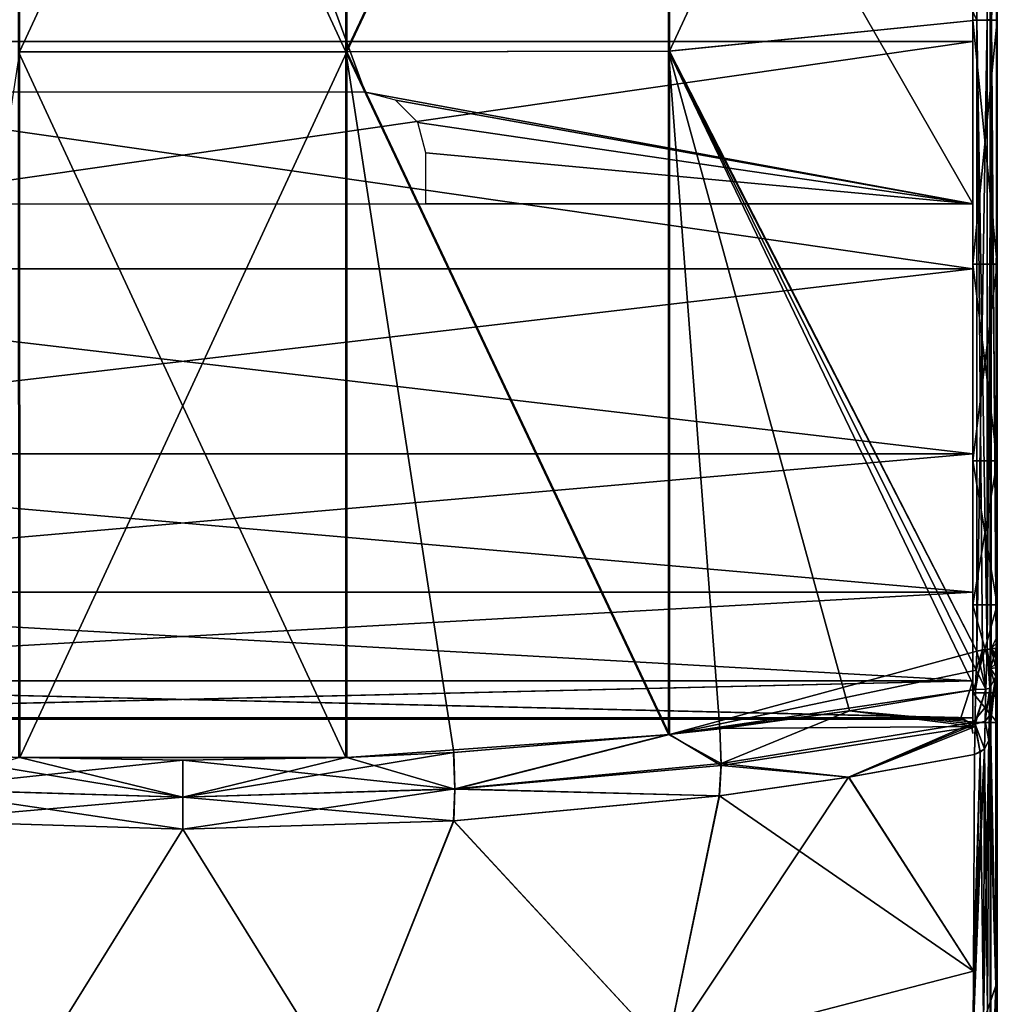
# Model space of a CAD drawing. Header units: millimetres. Extents: x -229 to 223, y -44 to 475.
# Tile 18 of 81: x -13 to 67, y 91 to 172. Entities that reach past the tile are written whole.
import ezdxf

# ---------------------------------------------------------------- set-up
doc = ezdxf.new("R2010")
doc.units = ezdxf.units.MM
doc.header["$LTSCALE"] = 52.148148
for name, color, linetype in [('109', 7, 'CONTINUOUS'), ('117', 7, 'CONTINUOUS'), ('118', 7, 'CONTINUOUS'), ('119', 7, 'CONTINUOUS'), ('120', 7, 'CONTINUOUS'), ('121', 7, 'CONTINUOUS'), ('122', 7, 'CONTINUOUS'), ('123', 7, 'CONTINUOUS'), ('130', 7, 'CONTINUOUS'), ('137', 7, 'CONTINUOUS'), ('154', 7, 'CONTINUOUS'), ('155', 7, 'CONTINUOUS'), ('156', 7, 'CONTINUOUS'), ('163', 7, 'CONTINUOUS'), ('164', 7, 'CONTINUOUS'), ('165', 7, 'CONTINUOUS'), ('168', 7, 'CONTINUOUS'), ('169', 7, 'CONTINUOUS'), ('170', 7, 'CONTINUOUS'), ('171', 7, 'CONTINUOUS'), ('172', 7, 'CONTINUOUS'), ('177', 7, 'CONTINUOUS'), ('198', 7, 'CONTINUOUS'), ('206', 7, 'CONTINUOUS'), ('213', 7, 'CONTINUOUS'), ('217', 7, 'CONTINUOUS'), ('218', 7, 'CONTINUOUS'), ('87', 7, 'CONTINUOUS'), ('88', 7, 'CONTINUOUS'), ('89', 7, 'CONTINUOUS'), ('91', 7, 'CONTINUOUS'), ('92', 7, 'CONTINUOUS'), ('93', 7, 'CONTINUOUS'), ('94', 7, 'CONTINUOUS')]:
    doc.layers.add(name, color=color, linetype=linetype)

msp = doc.modelspace()

# ---------------------------------------------------------------- linework, layer by layer
at = {"layer": '109', "linetype": 'Continuous'}
for points in [[(-13.422, 227.506, 233.693), (-13.422, 169.506, 235.248), (13.503, 227.497, 233.687), (-13.422, 227.506, 233.693)], [(13.503, 227.497, 233.687), (-13.422, 169.506, 235.248), (13.503, 169.502, 235.241), (13.503, 227.497, 233.687)], [(13.503, 227.497, 233.687), (13.503, 169.502, 235.241), (40.038, 225.799, 229.229), (13.503, 227.497, 233.687)], [(40.038, 225.799, 229.229), (13.503, 169.502, 235.241), (40.038, 169.58, 230.678), (40.038, 225.799, 229.229)], [(40.038, 225.799, 229.229), (40.038, 169.58, 230.678), (65.32, 224.047, 220.382), (40.038, 225.799, 229.229)], [(65.32, 224.047, 220.382), (40.038, 169.58, 230.678), (65.32, 172.128, 221.769), (65.32, 224.047, 220.382)], [(65.32, 172.128, 221.769), (40.038, 169.58, 230.678), (65.32, 120.205, 219.039), (65.32, 172.128, 221.769)], [(-13.413, 111.47, 231.763), (-13.422, 169.506, 235.248), (-22.281, 111.886, 230.796), (-13.413, 111.47, 231.763)], [(-13.422, 169.506, 235.248), (-13.413, 111.47, 231.763), (13.503, 169.502, 235.241), (-13.422, 169.506, 235.248)], [(13.503, 169.502, 235.241), (-13.413, 111.47, 231.763), (13.494, 111.473, 231.757), (13.503, 169.502, 235.241)], [(13.503, 169.502, 235.241), (13.494, 111.473, 231.757), (40.035, 113.363, 227.363), (13.503, 169.502, 235.241)], [(40.038, 169.58, 230.678), (13.503, 169.502, 235.241), (40.035, 113.363, 227.363), (40.038, 169.58, 230.678)], [(40.038, 169.58, 230.678), (40.035, 113.363, 227.363), (65.32, 120.205, 219.039), (40.038, 169.58, 230.678)], [(65.32, 120.205, 219.039), (40.035, 113.363, 227.363), (65.268, 118.659, 218.918), (65.32, 120.205, 219.039)], [(65.268, 118.659, 218.918), (40.035, 113.363, 227.363), (65.213, 117.062, 218.789), (65.268, 118.659, 218.918)], [(65.213, 117.062, 218.789), (40.035, 113.363, 227.363), (54.832, 115.293, 222.886), (65.213, 117.062, 218.789)], [(54.832, 115.293, 222.886), (40.035, 113.363, 227.363), (44.179, 113.837, 226.263), (54.832, 115.293, 222.886)], [(40.035, 113.363, 227.363), (13.494, 111.473, 231.757), (22.28, 111.886, 230.796), (40.035, 113.363, 227.363)], [(13.494, 111.473, 231.757), (-13.413, 111.47, 231.763), (-0.001, 111.236, 232.311), (13.494, 111.473, 231.757)]]:
    msp.add_3dface(points, dxfattribs=at)
at = {"layer": '117', "linetype": 'Continuous'}
for points in [[(-0.001, 108.195, 231.496), (-22.281, 111.886, 230.796), (-22.387, 108.891, 229.981), (-0.001, 108.195, 231.496)], [(-13.413, 111.47, 231.763), (-22.281, 111.886, 230.796), (-0.001, 108.195, 231.496), (-13.413, 111.47, 231.763)], [(-0.001, 111.236, 232.311), (-13.413, 111.47, 231.763), (-0.001, 108.195, 231.496), (-0.001, 111.236, 232.311)], [(-0.001, 108.195, 231.496), (-22.387, 108.891, 229.981), (-0.001, 105.559, 229.778), (-0.001, 108.195, 231.496)], [(-0.001, 105.559, 229.778), (-22.387, 108.891, 229.981), (-22.264, 106.243, 228.276), (-0.001, 105.559, 229.778)]]:
    msp.add_3dface(points, dxfattribs=at)
at = {"layer": '118', "linetype": 'Continuous'}
for points in [[(65.213, 117.062, 218.789), (54.832, 115.293, 222.886), (65.183, 114.194, 218.043), (65.213, 117.062, 218.789)], [(54.832, 115.293, 222.886), (44.179, 113.837, 226.263), (65.18, 114.018, 217.963), (54.832, 115.293, 222.886)], [(54.832, 115.293, 222.886), (65.18, 114.018, 217.963), (65.183, 114.194, 218.043), (54.832, 115.293, 222.886)], [(44.179, 113.837, 226.263), (40.035, 113.363, 227.363), (44.273, 110.807, 225.411), (44.179, 113.837, 226.263)], [(44.179, 113.837, 226.263), (44.273, 110.807, 225.411), (65.18, 114.018, 217.963), (44.179, 113.837, 226.263)], [(44.273, 110.807, 225.411), (54.776, 109.846, 220.464), (65.18, 114.018, 217.963), (44.273, 110.807, 225.411)], [(54.776, 109.846, 220.464), (65.12, 111.712, 216.426), (65.18, 114.018, 217.963), (54.776, 109.846, 220.464)], [(40.035, 113.363, 227.363), (22.28, 111.886, 230.796), (22.383, 108.852, 229.965), (40.035, 113.363, 227.363)], [(40.035, 113.363, 227.363), (22.383, 108.852, 229.965), (44.273, 110.807, 225.411), (40.035, 113.363, 227.363)], [(22.28, 111.886, 230.796), (13.494, 111.473, 231.757), (22.383, 108.852, 229.965), (22.28, 111.886, 230.796)], [(13.494, 111.473, 231.757), (-0.001, 111.236, 232.311), (22.383, 108.852, 229.965), (13.494, 111.473, 231.757)], [(-0.001, 111.236, 232.311), (-0.001, 108.195, 231.496), (22.383, 108.852, 229.965), (-0.001, 111.236, 232.311)], [(22.383, 108.852, 229.965), (44.151, 108.31, 223.797), (44.273, 110.807, 225.411), (22.383, 108.852, 229.965)], [(44.151, 108.31, 223.797), (54.776, 109.846, 220.464), (44.273, 110.807, 225.411), (44.151, 108.31, 223.797)], [(-0.001, 108.195, 231.496), (22.284, 106.245, 228.274), (22.383, 108.852, 229.965), (-0.001, 108.195, 231.496)], [(22.284, 106.245, 228.274), (44.151, 108.31, 223.797), (22.383, 108.852, 229.965), (22.284, 106.245, 228.274)], [(-0.001, 108.195, 231.496), (-0.001, 105.559, 229.778), (22.284, 106.245, 228.274), (-0.001, 108.195, 231.496)]]:
    msp.add_3dface(points, dxfattribs=at)
at = {"layer": '119', "linetype": 'Continuous'}
for points in [[(65.213, 117.062, 218.789), (65.183, 114.194, 218.043), (66.046, 117.09, 218.086), (65.213, 117.062, 218.789)], [(65.183, 114.194, 218.043), (65.989, 114.461, 217.398), (66.046, 117.09, 218.086), (65.183, 114.194, 218.043)], [(65.989, 114.461, 217.398), (66.322, 114.86, 216.472), (66.387, 117.163, 217.052), (65.989, 114.461, 217.398)], [(66.046, 117.09, 218.086), (65.989, 114.461, 217.398), (66.387, 117.163, 217.052), (66.046, 117.09, 218.086)], [(65.989, 114.461, 217.398), (65.183, 114.194, 218.043), (65.948, 112.182, 215.917), (65.989, 114.461, 217.398)], [(66.296, 112.877, 215.168), (65.989, 114.461, 217.398), (65.948, 112.182, 215.917), (66.296, 112.877, 215.168)], [(66.322, 114.86, 216.472), (65.989, 114.461, 217.398), (66.296, 112.877, 215.168), (66.322, 114.86, 216.472)], [(65.18, 114.018, 217.963), (65.12, 111.712, 216.426), (65.581, 111.907, 216.214), (65.18, 114.018, 217.963)], [(65.183, 114.194, 218.043), (65.18, 114.018, 217.963), (65.581, 111.907, 216.214), (65.183, 114.194, 218.043)], [(65.948, 112.182, 215.917), (65.183, 114.194, 218.043), (65.581, 111.907, 216.214), (65.948, 112.182, 215.917)]]:
    msp.add_3dface(points, dxfattribs=at)
at = {"layer": '120', "linetype": 'Continuous'}
for points in [[(65.32, 120.205, 219.039), (65.268, 118.659, 218.918), (66.046, 117.09, 218.086), (65.32, 120.205, 219.039)], [(65.32, 120.205, 219.039), (66.046, 117.09, 218.086), (66.159, 120.345, 218.341), (65.32, 120.205, 219.039)], [(66.046, 117.09, 218.086), (66.387, 117.163, 217.052), (66.159, 120.345, 218.341), (66.046, 117.09, 218.086)], [(66.159, 120.345, 218.341), (66.387, 117.163, 217.052), (66.399, 120.383, 217.85), (66.159, 120.345, 218.341)], [(66.399, 120.383, 217.85), (66.387, 117.163, 217.052), (66.442, 118.79, 217.181), (66.399, 120.383, 217.85)], [(66.498, 120.428, 217.307), (66.399, 120.383, 217.85), (66.442, 118.79, 217.181), (66.498, 120.428, 217.307)], [(65.268, 118.659, 218.918), (65.213, 117.062, 218.789), (66.046, 117.09, 218.086), (65.268, 118.659, 218.918)]]:
    msp.add_3dface(points, dxfattribs=at)
at = {"layer": '121', "linetype": 'Continuous'}
for points in [[(66.498, 120.428, 217.307), (66.442, 118.79, 217.181), (66.918, 120.428, 206.365), (66.498, 120.428, 217.307)], [(66.918, 120.428, 206.365), (66.442, 118.79, 217.181), (66.892, 119.21, 205.878), (66.918, 120.428, 206.365)], [(66.892, 119.21, 205.878), (66.442, 118.79, 217.181), (66.883, 118.154, 205.102), (66.892, 119.21, 205.878)], [(66.442, 118.79, 217.181), (66.387, 117.163, 217.052), (66.883, 118.154, 205.102), (66.442, 118.79, 217.181)], [(66.322, 114.86, 216.472), (66.296, 112.877, 215.168), (66.883, 118.154, 205.102), (66.322, 114.86, 216.472)], [(66.883, 118.154, 205.102), (66.296, 112.877, 215.168), (66.866, 92.67, 177.653), (66.883, 118.154, 205.102)], [(66.387, 117.163, 217.052), (66.322, 114.86, 216.472), (66.883, 118.154, 205.102), (66.387, 117.163, 217.052)], [(66.296, 112.877, 215.168), (66.205, 90.694, 192.352), (66.866, 92.67, 177.653), (66.296, 112.877, 215.168)], [(66.205, 90.694, 192.352), (66.074, 70.938, 167.404), (66.866, 92.67, 177.653), (66.205, 90.694, 192.352)], [(66.866, 92.67, 177.653), (66.074, 70.938, 167.404), (66.84, 70.938, 147.462), (66.866, 92.67, 177.653)]]:
    msp.add_3dface(points, dxfattribs=at)
at = {"layer": '122', "linetype": 'Continuous'}
for points in [[(66.296, 112.877, 215.168), (65.948, 112.182, 215.917), (66.205, 90.694, 192.352), (66.296, 112.877, 215.168)], [(65.854, 89.934, 193.022), (65.581, 111.907, 216.214), (65.03, 89.42, 193.476), (65.854, 89.934, 193.022)], [(65.03, 89.42, 193.476), (65.581, 111.907, 216.214), (65.052, 93.899, 198.475), (65.03, 89.42, 193.476)], [(65.581, 111.907, 216.214), (65.12, 111.712, 216.426), (65.052, 93.899, 198.475), (65.581, 111.907, 216.214)], [(65.948, 112.182, 215.917), (65.581, 111.907, 216.214), (65.854, 89.934, 193.022), (65.948, 112.182, 215.917)], [(66.205, 90.694, 192.352), (65.948, 112.182, 215.917), (65.854, 89.934, 193.022), (66.205, 90.694, 192.352)]]:
    msp.add_3dface(points, dxfattribs=at)
at = {"layer": '123', "linetype": 'Continuous'}
for points in [[(65.12, 111.712, 216.426), (54.776, 109.846, 220.464), (65.052, 93.899, 198.475), (65.12, 111.712, 216.426)], [(54.776, 109.846, 220.464), (44.151, 108.31, 223.797), (65.052, 93.899, 198.475), (54.776, 109.846, 220.464)], [(44.151, 108.31, 223.797), (22.284, 106.245, 228.274), (39.787, 87.334, 204.469), (44.151, 108.31, 223.797)], [(65.052, 93.899, 198.475), (44.151, 108.31, 223.797), (39.787, 87.334, 204.469), (65.052, 93.899, 198.475)], [(-22.264, 106.243, 228.276), (-39.788, 87.334, 204.469), (-13.39, 84.005, 207.509), (-22.264, 106.243, 228.276)], [(-0.001, 105.559, 229.778), (-22.264, 106.243, 228.276), (-13.39, 84.005, 207.509), (-0.001, 105.559, 229.778)], [(22.284, 106.245, 228.274), (-0.001, 105.559, 229.778), (13.389, 84.005, 207.509), (22.284, 106.245, 228.274)], [(22.284, 106.245, 228.274), (13.389, 84.005, 207.509), (39.787, 87.334, 204.469), (22.284, 106.245, 228.274)], [(-0.001, 105.559, 229.778), (-13.39, 84.005, 207.509), (13.389, 84.005, 207.509), (-0.001, 105.559, 229.778)], [(65.03, 89.42, 193.476), (65.052, 93.899, 198.475), (39.787, 87.334, 204.469), (65.03, 89.42, 193.476)]]:
    msp.add_3dface(points, dxfattribs=at)
at = {"layer": '130', "linetype": 'Continuous'}
for points in [[(66.515, 172.155, 220.023), (66.933, 183.869, 209.244), (66.518, 223.94, 218.639), (66.515, 172.155, 220.023)], [(66.916, 121.256, 206.511), (66.933, 183.869, 209.244), (66.515, 172.155, 220.023), (66.916, 121.256, 206.511)], [(66.498, 120.428, 217.307), (66.916, 121.256, 206.511), (66.515, 172.155, 220.023), (66.498, 120.428, 217.307)], [(66.916, 121.256, 206.511), (66.498, 120.428, 217.307), (66.916, 120.84, 206.455), (66.916, 121.256, 206.511)], [(66.498, 120.428, 217.307), (66.918, 120.428, 206.365), (66.916, 120.84, 206.455), (66.498, 120.428, 217.307)]]:
    msp.add_3dface(points, dxfattribs=at)
at = {"layer": '137', "linetype": 'Continuous'}
for points in [[(65.32, 224.047, 220.382), (65.32, 172.128, 221.769), (66.16, 172.152, 221.06), (65.32, 224.047, 220.382)], [(66.158, 224.014, 219.674), (65.32, 224.047, 220.382), (66.16, 172.152, 221.06), (66.158, 224.014, 219.674)], [(66.518, 223.94, 218.639), (66.158, 224.014, 219.674), (66.16, 172.152, 221.06), (66.518, 223.94, 218.639)], [(66.515, 172.155, 220.023), (66.518, 223.94, 218.639), (66.16, 172.152, 221.06), (66.515, 172.155, 220.023)], [(65.32, 172.128, 221.769), (65.32, 120.205, 219.039), (66.16, 172.152, 221.06), (65.32, 172.128, 221.769)], [(65.32, 120.205, 219.039), (66.159, 120.345, 218.341), (66.16, 172.152, 221.06), (65.32, 120.205, 219.039)], [(66.159, 120.345, 218.341), (66.399, 120.383, 217.85), (66.515, 172.155, 220.023), (66.159, 120.345, 218.341)], [(66.159, 120.345, 218.341), (66.515, 172.155, 220.023), (66.16, 172.152, 221.06), (66.159, 120.345, 218.341)], [(66.399, 120.383, 217.85), (66.498, 120.428, 217.307), (66.515, 172.155, 220.023), (66.399, 120.383, 217.85)]]:
    msp.add_3dface(points, dxfattribs=at)
at = {"layer": '154', "linetype": 'Continuous'}
for points in [[(66.458, 93.339, 174.991), (66.458, 119.67, 203.507), (66.4, 91.629, 176.375), (66.458, 93.339, 174.991)], [(66.4, 91.629, 176.375), (66.458, 119.67, 203.507), (66.4, 118.154, 205.102), (66.4, 91.629, 176.375)], [(66.4, 69.062, 144.445), (66.458, 70.938, 143.295), (66.458, 93.339, 174.991), (66.4, 69.062, 144.445)], [(66.4, 69.062, 144.445), (66.458, 93.339, 174.991), (66.4, 91.629, 176.375), (66.4, 69.062, 144.445)]]:
    msp.add_3dface(points, dxfattribs=at)
at = {"layer": '155', "linetype": 'Continuous'}
for points in [[(66.458, 121.46, 204.32), (66.4, 121.258, 206.511), (66.4, 119.587, 206.068), (66.458, 121.46, 204.32)], [(66.458, 120.497, 204.065), (66.458, 121.46, 204.32), (66.4, 119.587, 206.068), (66.458, 120.497, 204.065)], [(66.4, 118.154, 205.102), (66.458, 119.67, 203.507), (66.458, 120.497, 204.065), (66.4, 118.154, 205.102)], [(66.4, 118.154, 205.102), (66.458, 120.497, 204.065), (66.4, 119.587, 206.068), (66.4, 118.154, 205.102)]]:
    msp.add_3dface(points, dxfattribs=at)
at = {"layer": '156', "linetype": 'Continuous'}
for points in [[(66.4, 183.871, 209.243), (66.4, 152.531, 208.64), (66.458, 180.58, 207.052), (66.4, 183.871, 209.243)], [(66.458, 180.58, 207.052), (66.4, 152.531, 208.64), (66.458, 150.989, 206.368), (66.458, 180.58, 207.052)], [(66.4, 152.531, 208.64), (66.4, 121.258, 206.511), (66.458, 150.989, 206.368), (66.4, 152.531, 208.64)], [(66.4, 121.258, 206.511), (66.458, 121.46, 204.32), (66.458, 150.989, 206.368), (66.4, 121.258, 206.511)]]:
    msp.add_3dface(points, dxfattribs=at)
at = {"layer": '163', "linetype": 'Continuous'}
for points in [[(13.422, 227.506, -233.693), (13.422, 169.506, -235.248), (-13.503, 227.497, -233.687), (13.422, 227.506, -233.693)], [(-13.503, 227.497, -233.687), (13.422, 169.506, -235.248), (-13.503, 169.502, -235.241), (-13.503, 227.497, -233.687)], [(13.422, 227.506, -233.693), (39.96, 225.798, -229.25), (13.422, 169.506, -235.248), (13.422, 227.506, -233.693)], [(39.96, 225.798, -229.25), (39.96, 169.576, -230.698), (13.422, 169.506, -235.248), (39.96, 225.798, -229.25)], [(39.96, 169.576, -230.698), (39.96, 225.798, -229.25), (65.319, 172.119, -221.769), (39.96, 169.576, -230.698)], [(65.319, 172.119, -221.769), (39.96, 225.798, -229.25), (65.319, 224.034, -220.383), (65.319, 172.119, -221.769)], [(65.32, 120.205, -219.039), (39.96, 169.576, -230.698), (65.319, 172.119, -221.769), (65.32, 120.205, -219.039)], [(13.422, 169.506, -235.248), (13.413, 111.47, -231.763), (-13.503, 169.502, -235.241), (13.422, 169.506, -235.248)], [(-13.503, 169.502, -235.241), (13.413, 111.47, -231.763), (-13.494, 111.473, -231.757), (-13.503, 169.502, -235.241)], [(13.413, 111.47, -231.763), (13.422, 169.506, -235.248), (22.281, 111.886, -230.796), (13.413, 111.47, -231.763)], [(39.96, 169.576, -230.698), (39.957, 113.354, -227.383), (13.422, 169.506, -235.248), (39.96, 169.576, -230.698)], [(13.422, 169.506, -235.248), (39.957, 113.354, -227.383), (22.281, 111.886, -230.796), (13.422, 169.506, -235.248)], [(39.957, 113.354, -227.383), (39.96, 169.576, -230.698), (44.18, 113.836, -226.263), (39.957, 113.354, -227.383)], [(44.18, 113.836, -226.263), (39.96, 169.576, -230.698), (54.833, 115.293, -222.886), (44.18, 113.836, -226.263)], [(54.833, 115.293, -222.886), (39.96, 169.576, -230.698), (65.213, 117.061, -218.789), (54.833, 115.293, -222.886)], [(65.213, 117.061, -218.789), (39.96, 169.576, -230.698), (65.268, 118.659, -218.918), (65.213, 117.061, -218.789)], [(65.268, 118.659, -218.918), (39.96, 169.576, -230.698), (65.32, 120.205, -219.039), (65.268, 118.659, -218.918)], [(-13.494, 111.473, -231.757), (13.413, 111.47, -231.763), (0.001, 111.236, -232.311), (-13.494, 111.473, -231.757)]]:
    msp.add_3dface(points, dxfattribs=at)
at = {"layer": '164', "linetype": 'Continuous'}
for points in [[(65.319, 172.119, -221.769), (65.319, 224.034, -220.383), (66.161, 172.156, -221.06), (65.319, 172.119, -221.769)], [(66.515, 172.156, -220.023), (66.161, 172.156, -221.06), (66.518, 223.94, -218.639), (66.515, 172.156, -220.023)], [(65.319, 172.119, -221.769), (66.161, 172.156, -221.06), (66.159, 120.345, -218.341), (65.319, 172.119, -221.769)], [(65.32, 120.205, -219.039), (65.319, 172.119, -221.769), (65.79, 120.313, -218.751), (65.32, 120.205, -219.039)], [(65.319, 172.119, -221.769), (66.159, 120.345, -218.341), (65.79, 120.313, -218.751), (65.319, 172.119, -221.769)], [(66.159, 120.345, -218.341), (66.161, 172.156, -221.06), (66.515, 172.156, -220.023), (66.159, 120.345, -218.341)], [(66.498, 120.428, -217.307), (66.159, 120.345, -218.341), (66.515, 172.156, -220.023), (66.498, 120.428, -217.307)]]:
    msp.add_3dface(points, dxfattribs=at)
at = {"layer": '165', "linetype": 'Continuous'}
for points in [[(66.515, 172.156, -220.023), (66.518, 223.94, -218.639), (66.933, 183.868, -209.244), (66.515, 172.156, -220.023)], [(66.916, 121.259, -206.511), (66.515, 172.156, -220.023), (66.933, 183.868, -209.244), (66.916, 121.259, -206.511)], [(66.498, 120.428, -217.307), (66.515, 172.156, -220.023), (66.916, 120.84, -206.455), (66.498, 120.428, -217.307)], [(66.916, 120.84, -206.455), (66.515, 172.156, -220.023), (66.916, 121.259, -206.511), (66.916, 120.84, -206.455)], [(66.918, 120.428, -206.365), (66.498, 120.428, -217.307), (66.916, 120.84, -206.455), (66.918, 120.428, -206.365)]]:
    msp.add_3dface(points, dxfattribs=at)
at = {"layer": '168', "linetype": 'Continuous'}
for points in [[(66.442, 118.792, -217.182), (66.498, 120.428, -217.307), (66.887, 118.83, -205.645), (66.442, 118.792, -217.182)], [(66.498, 120.428, -217.307), (66.918, 120.428, -206.365), (66.907, 120, -206.234), (66.498, 120.428, -217.307)], [(66.887, 118.83, -205.645), (66.498, 120.428, -217.307), (66.899, 119.587, -206.067), (66.887, 118.83, -205.645)], [(66.899, 119.587, -206.067), (66.498, 120.428, -217.307), (66.907, 120, -206.234), (66.899, 119.587, -206.067)], [(66.387, 117.163, -217.052), (66.442, 118.792, -217.182), (66.883, 118.154, -205.102), (66.387, 117.163, -217.052)], [(66.883, 118.154, -205.102), (66.442, 118.792, -217.182), (66.887, 118.83, -205.645), (66.883, 118.154, -205.102)], [(66.866, 92.67, -177.653), (66.387, 117.163, -217.052), (66.883, 118.154, -205.102), (66.866, 92.67, -177.653)], [(66.322, 114.861, -216.472), (66.387, 117.163, -217.052), (66.866, 92.67, -177.653), (66.322, 114.861, -216.472)], [(66.296, 112.873, -215.165), (66.322, 114.861, -216.472), (66.866, 92.67, -177.653), (66.296, 112.873, -215.165)], [(66.206, 90.696, -192.351), (66.296, 112.873, -215.165), (66.866, 92.67, -177.653), (66.206, 90.696, -192.351)], [(66.84, 70.938, -147.463), (66.206, 90.696, -192.351), (66.866, 92.67, -177.653), (66.84, 70.938, -147.463)]]:
    msp.add_3dface(points, dxfattribs=at)
at = {"layer": '169', "linetype": 'Continuous'}
for points in [[(65.213, 117.061, -218.789), (65.268, 118.659, -218.918), (65.79, 120.313, -218.751), (65.213, 117.061, -218.789)], [(65.213, 117.061, -218.789), (65.79, 120.313, -218.751), (66.047, 117.09, -218.086), (65.213, 117.061, -218.789)], [(65.268, 118.659, -218.918), (65.32, 120.205, -219.039), (65.79, 120.313, -218.751), (65.268, 118.659, -218.918)], [(65.79, 120.313, -218.751), (66.159, 120.345, -218.341), (66.047, 117.09, -218.086), (65.79, 120.313, -218.751)], [(66.159, 120.345, -218.341), (66.387, 117.163, -217.052), (66.047, 117.09, -218.086), (66.159, 120.345, -218.341)], [(66.159, 120.345, -218.341), (66.498, 120.428, -217.307), (66.442, 118.792, -217.182), (66.159, 120.345, -218.341)], [(66.159, 120.345, -218.341), (66.442, 118.792, -217.182), (66.387, 117.163, -217.052), (66.159, 120.345, -218.341)]]:
    msp.add_3dface(points, dxfattribs=at)
at = {"layer": '170', "linetype": 'Continuous'}
for points in [[(65.186, 114.367, -218.117), (66.047, 117.09, -218.086), (65.183, 114.195, -218.043), (65.186, 114.367, -218.117)], [(65.183, 114.195, -218.043), (66.047, 117.09, -218.086), (65.989, 114.461, -217.398), (65.183, 114.195, -218.043)], [(65.213, 117.061, -218.789), (66.047, 117.09, -218.086), (65.186, 114.367, -218.117), (65.213, 117.061, -218.789)], [(66.387, 117.163, -217.052), (66.322, 114.861, -216.472), (65.989, 114.461, -217.398), (66.387, 117.163, -217.052)], [(66.047, 117.09, -218.086), (66.387, 117.163, -217.052), (65.989, 114.461, -217.398), (66.047, 117.09, -218.086)], [(65.183, 114.195, -218.043), (65.989, 114.461, -217.398), (65.948, 112.182, -215.917), (65.183, 114.195, -218.043)], [(65.989, 114.461, -217.398), (66.296, 112.873, -215.165), (65.948, 112.182, -215.917), (65.989, 114.461, -217.398)], [(66.322, 114.861, -216.472), (66.296, 112.873, -215.165), (65.989, 114.461, -217.398), (66.322, 114.861, -216.472)], [(65.12, 111.711, -216.425), (65.183, 114.195, -218.043), (65.948, 112.182, -215.917), (65.12, 111.711, -216.425)]]:
    msp.add_3dface(points, dxfattribs=at)
at = {"layer": '171', "linetype": 'Continuous'}
for points in [[(54.833, 115.293, -222.886), (65.213, 117.061, -218.789), (65.186, 114.367, -218.117), (54.833, 115.293, -222.886)], [(44.18, 113.836, -226.263), (54.833, 115.293, -222.886), (44.277, 110.963, -225.48), (44.18, 113.836, -226.263)], [(54.833, 115.293, -222.886), (65.186, 114.367, -218.117), (44.277, 110.963, -225.48), (54.833, 115.293, -222.886)], [(44.277, 110.963, -225.48), (65.186, 114.367, -218.117), (54.764, 109.843, -220.467), (44.277, 110.963, -225.48)], [(65.186, 114.367, -218.117), (65.183, 114.195, -218.043), (54.764, 109.843, -220.467), (65.186, 114.367, -218.117)], [(39.957, 113.354, -227.383), (44.18, 113.836, -226.263), (44.277, 110.963, -225.48), (39.957, 113.354, -227.383)], [(65.183, 114.195, -218.043), (65.12, 111.711, -216.425), (54.764, 109.843, -220.467), (65.183, 114.195, -218.043)], [(22.281, 111.886, -230.796), (39.957, 113.354, -227.383), (22.387, 108.891, -229.981), (22.281, 111.886, -230.796)], [(22.387, 108.891, -229.981), (39.957, 113.354, -227.383), (44.277, 110.963, -225.48), (22.387, 108.891, -229.981)], [(13.413, 111.47, -231.763), (22.281, 111.886, -230.796), (0.001, 108.195, -231.496), (13.413, 111.47, -231.763)], [(0.001, 108.195, -231.496), (22.281, 111.886, -230.796), (22.387, 108.891, -229.981), (0.001, 108.195, -231.496)], [(0.001, 111.236, -232.311), (13.413, 111.47, -231.763), (0.001, 108.195, -231.496), (0.001, 111.236, -232.311)], [(22.387, 108.891, -229.981), (44.277, 110.963, -225.48), (44.131, 108.307, -223.801), (22.387, 108.891, -229.981)], [(44.131, 108.307, -223.801), (44.277, 110.963, -225.48), (54.764, 109.843, -220.467), (44.131, 108.307, -223.801)], [(0.001, 108.195, -231.496), (22.387, 108.891, -229.981), (0.001, 105.559, -229.778), (0.001, 108.195, -231.496)], [(0.001, 105.559, -229.778), (22.387, 108.891, -229.981), (22.264, 106.243, -228.276), (0.001, 105.559, -229.778)], [(22.264, 106.243, -228.276), (22.387, 108.891, -229.981), (44.131, 108.307, -223.801), (22.264, 106.243, -228.276)]]:
    msp.add_3dface(points, dxfattribs=at)
at = {"layer": '172', "linetype": 'Continuous'}
for points in [[(-13.494, 111.473, -231.757), (0.001, 111.236, -232.311), (-22.383, 108.852, -229.965), (-13.494, 111.473, -231.757)], [(0.001, 111.236, -232.311), (0.001, 108.195, -231.496), (-22.383, 108.852, -229.965), (0.001, 111.236, -232.311)], [(0.001, 108.195, -231.496), (-22.284, 106.245, -228.274), (-22.383, 108.852, -229.965), (0.001, 108.195, -231.496)], [(0.001, 108.195, -231.496), (0.001, 105.559, -229.778), (-22.284, 106.245, -228.274), (0.001, 108.195, -231.496)]]:
    msp.add_3dface(points, dxfattribs=at)
at = {"layer": '177', "linetype": 'Continuous'}
for points in [[(54.764, 109.843, -220.467), (65.12, 111.711, -216.425), (65.053, 93.9, -198.475), (54.764, 109.843, -220.467)], [(44.131, 108.307, -223.801), (54.764, 109.843, -220.467), (39.788, 87.334, -204.469), (44.131, 108.307, -223.801)], [(54.764, 109.843, -220.467), (65.053, 93.9, -198.475), (39.788, 87.334, -204.469), (54.764, 109.843, -220.467)], [(22.264, 106.243, -228.276), (44.131, 108.307, -223.801), (39.788, 87.334, -204.469), (22.264, 106.243, -228.276)], [(-22.284, 106.245, -228.274), (-13.389, 84.005, -207.509), (-39.787, 87.334, -204.469), (-22.284, 106.245, -228.274)], [(-22.284, 106.245, -228.274), (0.001, 105.559, -229.778), (-13.389, 84.005, -207.509), (-22.284, 106.245, -228.274)], [(0.001, 105.559, -229.778), (22.264, 106.243, -228.276), (13.39, 84.005, -207.509), (0.001, 105.559, -229.778)], [(22.264, 106.243, -228.276), (39.788, 87.334, -204.469), (13.39, 84.005, -207.509), (22.264, 106.243, -228.276)], [(0.001, 105.559, -229.778), (13.39, 84.005, -207.509), (-13.389, 84.005, -207.509), (0.001, 105.559, -229.778)], [(65.053, 93.9, -198.475), (64.939, 74.887, -175.631), (39.788, 87.334, -204.469), (65.053, 93.9, -198.475)], [(65.03, 89.42, -193.476), (64.939, 74.887, -175.631), (65.053, 93.9, -198.475), (65.03, 89.42, -193.476)]]:
    msp.add_3dface(points, dxfattribs=at)
at = {"layer": '198', "linetype": 'Continuous'}
for points in [[(66.4, 152.531, -208.64), (66.4, 183.871, -209.243), (66.458, 180.58, -207.052), (66.4, 152.531, -208.64)], [(66.458, 150.989, -206.368), (66.4, 152.531, -208.64), (66.458, 180.58, -207.052), (66.458, 150.989, -206.368)], [(66.4, 121.258, -206.511), (66.4, 152.531, -208.64), (66.458, 121.46, -204.32), (66.4, 121.258, -206.511)], [(66.458, 121.46, -204.32), (66.4, 152.531, -208.64), (66.458, 150.989, -206.368), (66.458, 121.46, -204.32)]]:
    msp.add_3dface(points, dxfattribs=at)
at = {"layer": '206', "linetype": 'Continuous'}
for points in [[(66.296, 112.873, -215.165), (66.206, 90.696, -192.351), (65.855, 89.935, -193.021), (66.296, 112.873, -215.165)], [(65.948, 112.182, -215.917), (66.296, 112.873, -215.165), (65.855, 89.935, -193.021), (65.948, 112.182, -215.917)], [(65.948, 112.182, -215.917), (65.03, 89.42, -193.476), (65.053, 93.9, -198.475), (65.948, 112.182, -215.917)], [(65.03, 89.42, -193.476), (65.948, 112.182, -215.917), (65.855, 89.935, -193.021), (65.03, 89.42, -193.476)], [(65.12, 111.711, -216.425), (65.948, 112.182, -215.917), (65.053, 93.9, -198.475), (65.12, 111.711, -216.425)]]:
    msp.add_3dface(points, dxfattribs=at)
at = {"layer": '213', "linetype": 'Continuous'}
for points in [[(66.4, 118.154, -205.102), (66.457, 119.67, -203.507), (66.457, 93.339, -174.991), (66.4, 118.154, -205.102)], [(66.4, 91.629, -176.375), (66.4, 118.154, -205.102), (66.457, 93.339, -174.991), (66.4, 91.629, -176.375)], [(66.457, 70.938, -143.295), (66.4, 91.629, -176.375), (66.457, 93.339, -174.991), (66.457, 70.938, -143.295)], [(66.457, 70.938, -143.295), (66.4, 69.062, -144.445), (66.4, 91.629, -176.375), (66.457, 70.938, -143.295)]]:
    msp.add_3dface(points, dxfattribs=at)
at = {"layer": '217', "linetype": 'Continuous'}
for points in [[(63.8, 114.695, 5), (64.263, 114.602, 5.002), (63.8, 114.63), (63.8, 114.695, 5)], [(63.8, 114.63), (64.263, 114.602, 5.002), (63.8, 114.695, -5), (63.8, 114.63)], [(63.8, 114.695, -5), (64.263, 114.602, 5.002), (64.263, 114.602, -5.002), (63.8, 114.695, -5)], [(64.263, 114.602, 5.002), (64.649, 114.344, 5.009), (64.263, 114.602, -5.002), (64.263, 114.602, 5.002)], [(64.263, 114.602, -5.002), (64.649, 114.344, 5.009), (64.649, 114.344, -5.009), (64.263, 114.602, -5.002)], [(64.649, 114.344, 5.009), (64.907, 113.958, 5.019), (64.649, 114.344, -5.009), (64.649, 114.344, 5.009)], [(64.649, 114.344, -5.009), (64.907, 113.958, 5.019), (64.907, 113.958, -5.019), (64.649, 114.344, -5.009)], [(65, 113.43), (65, 113.495, -5.031), (64.907, 113.958, -5.019), (65, 113.43)], [(65, 113.495, 5.031), (65, 113.43), (64.907, 113.958, -5.019), (65, 113.495, 5.031)], [(64.907, 113.958, 5.019), (65, 113.495, 5.031), (64.907, 113.958, -5.019), (64.907, 113.958, 5.019)]]:
    msp.add_3dface(points, dxfattribs=at)
at = {"layer": '218', "linetype": 'Continuous'}
for points in [[(65, 170.353, 135.456), (65, 151.661, 113.515), (-65, 170.353, 135.456), (65, 170.353, 135.456)], [(-65, 170.353, 135.456), (65, 151.661, 113.515), (-65, 151.661, 113.515), (-65, 170.353, 135.456)], [(-65, 170.353, -135.456), (-65, 151.661, -113.515), (65, 170.353, -135.456), (-65, 170.353, -135.456)], [(65, 170.353, -135.456), (-65, 151.661, -113.515), (65, 151.661, -113.515), (65, 170.353, -135.456)], [(65, 151.661, 113.515), (65, 136.454, 89.028), (-65, 151.661, 113.515), (65, 151.661, 113.515)], [(-65, 151.661, 113.515), (65, 136.454, 89.028), (-65, 136.454, 89.028), (-65, 151.661, 113.515)], [(-65, 151.661, -113.515), (-65, 136.454, -89.028), (65, 151.661, -113.515), (-65, 151.661, -113.515)], [(65, 151.661, -113.515), (-65, 136.454, -89.028), (65, 136.454, -89.028), (65, 151.661, -113.515)], [(65, 136.454, 89.028), (65, 125.074, 62.546), (-65, 136.454, 89.028), (65, 136.454, 89.028)], [(-65, 136.454, 89.028), (65, 125.074, 62.546), (-65, 125.074, 62.546), (-65, 136.454, 89.028)], [(-65, 136.454, -89.028), (-65, 125.074, -62.546), (65, 136.454, -89.028), (-65, 136.454, -89.028)], [(65, 136.454, -89.028), (-65, 125.074, -62.546), (65, 125.074, -62.546), (65, 136.454, -89.028)], [(65, 125.074, 62.546), (65, 117.776, 34.661), (-65, 125.074, 62.546), (65, 125.074, 62.546)], [(-65, 125.074, 62.546), (65, 117.776, 34.661), (-65, 117.776, 34.661), (-65, 125.074, 62.546)], [(-65, 125.074, -62.546), (-65, 117.776, -34.661), (65, 125.074, -62.546), (-65, 125.074, -62.546)], [(65, 125.074, -62.546), (-65, 117.776, -34.661), (65, 117.776, -34.661), (65, 125.074, -62.546)], [(65, 114.723, 6), (64, 114.723, 6), (-65, 117.776, 34.661), (65, 114.723, 6)], [(-65, 117.776, 34.661), (64, 114.723, 6), (-64, 114.723, 6), (-65, 117.776, 34.661)], [(65, 117.776, 34.661), (65, 114.723, 6), (-65, 117.776, 34.661), (65, 117.776, 34.661)], [(-65, 114.723, -6), (-64, 114.723, -6), (65, 117.776, -34.661), (-65, 114.723, -6)], [(-65, 117.776, -34.661), (-65, 114.723, -6), (65, 117.776, -34.661), (-65, 117.776, -34.661)], [(65, 117.776, -34.661), (-64, 114.723, -6), (64, 114.723, -6), (65, 117.776, -34.661)], [(65, 114.723, -6), (65, 117.776, -34.661), (64, 114.723, -6), (65, 114.723, -6)], [(64, 114.723, 6), (64, 114.709, 5.5), (-64, 114.723, 6), (64, 114.723, 6)], [(-64, 114.723, 6), (64, 114.709, 5.5), (-64, 114.709, 5.5), (-64, 114.723, 6)], [(-64, 114.723, -6), (-64, 114.709, -5.5), (64, 114.723, -6), (-64, 114.723, -6)], [(64, 114.723, -6), (-64, 114.709, -5.5), (64, 114.709, -5.5), (64, 114.723, -6)], [(64, 114.695, 5), (63.8, 114.695, 5), (-64, 114.709, 5.5), (64, 114.695, 5)], [(-64, 114.709, 5.5), (63.8, 114.695, 5), (-63.8, 114.695, 5), (-64, 114.709, 5.5)], [(64, 114.709, 5.5), (64, 114.695, 5), (-64, 114.709, 5.5), (64, 114.709, 5.5)], [(-64, 114.695, -5), (-63.8, 114.695, -5), (64, 114.709, -5.5), (-64, 114.695, -5)], [(-64, 114.709, -5.5), (-64, 114.695, -5), (64, 114.709, -5.5), (-64, 114.709, -5.5)], [(-63.8, 114.695, -5), (63.8, 114.695, -5), (64, 114.709, -5.5), (-63.8, 114.695, -5)], [(63.8, 114.695, 5), (63.8, 114.63), (-63.8, 114.695, 5), (63.8, 114.695, 5)], [(63.8, 114.63), (63.8, 114.695, -5), (-63.8, 114.63), (63.8, 114.63)], [(-63.8, 114.695, 5), (63.8, 114.63), (-63.8, 114.63), (-63.8, 114.695, 5)], [(-63.8, 114.63), (63.8, 114.695, -5), (-63.8, 114.695, -5), (-63.8, 114.63)], [(64, 114.709, -5.5), (63.8, 114.695, -5), (64, 114.695, -5), (64, 114.709, -5.5)]]:
    msp.add_3dface(points, dxfattribs=at)
at = {"layer": '87', "linetype": 'Continuous'}
for points in [[(65, 383.682, -137.5), (-65, 383.682, -137.5), (-65, 157, -137.5), (65, 383.682, -137.5)], [(65, 157, -137.5), (65, 383.682, -137.5), (-65, 157, -137.5), (65, 157, -137.5)]]:
    msp.add_3dface(points, dxfattribs=at)
at = {"layer": '88', "linetype": 'Continuous'}
for points in [[(65, 157, 137.5), (15, 166.2, 137.5), (-65, 383.682, 137.5), (65, 157, 137.5)], [(-65, 383.682, 137.5), (15, 166.2, 137.5), (-15, 166.2, 137.5), (-65, 383.682, 137.5)], [(65, 383.682, 137.5), (65, 157, 137.5), (-65, 383.682, 137.5), (65, 383.682, 137.5)], [(17.505, 165.526, 137.5), (15, 166.2, 137.5), (65, 157, 137.5), (17.505, 165.526, 137.5)], [(19.327, 163.704, 137.5), (17.505, 165.526, 137.5), (65, 157, 137.5), (19.327, 163.704, 137.5)], [(20, 161.2, 137.5), (19.327, 163.704, 137.5), (65, 157, 137.5), (20, 161.2, 137.5)], [(20, 157, 137.5), (20, 161.2, 137.5), (65, 157, 137.5), (20, 157, 137.5)]]:
    msp.add_3dface(points, dxfattribs=at)
at = {"layer": '89', "linetype": 'Continuous'}
for points in [[(67, 373.028, 137.5), (67, 372.582, 157.91), (67, 172.128, 137.5), (67, 373.028, 137.5)], [(67, 373.028, -137.5), (67, 172.128, -137.5), (67, 71.088, -143.106), (67, 373.028, -137.5)], [(67, 372.582, -157.91), (67, 373.028, -137.5), (67, 71.088, -143.106), (67, 372.582, -157.91)], [(67, 93.782, 175.178), (67, 71.088, 143.106), (67, 372.582, 157.91), (67, 93.782, 175.178)], [(67, 372.582, 157.91), (67, 71.088, 143.106), (67, 172.128, 137.5), (67, 372.582, 157.91)], [(67, 369.978, 178.157), (67, 93.782, 175.178), (67, 372.582, 157.91), (67, 369.978, 178.157)], [(67, 369.978, -178.157), (67, 372.582, -157.91), (67, 93.782, -175.178), (67, 369.978, -178.157)], [(67, 93.782, -175.178), (67, 372.582, -157.91), (67, 71.088, -143.106), (67, 93.782, -175.178)], [(67, 323.555, 190.635), (67, 93.782, 175.178), (67, 369.978, 178.157), (67, 323.555, 190.635)], [(67, 323.555, -190.635), (67, 369.978, -178.157), (67, 120.501, -203.983), (67, 323.555, -190.635)], [(67, 120.501, -203.983), (67, 369.978, -178.157), (67, 93.782, -175.178), (67, 120.501, -203.983)], [(67, 276.326, 199.599), (67, 93.782, 175.178), (67, 323.555, 190.635), (67, 276.326, 199.599)], [(67, 276.326, -199.599), (67, 323.555, -190.635), (67, 120.501, -203.983), (67, 276.326, -199.599)], [(67, 120.501, 203.983), (67, 93.782, 175.178), (67, 276.326, 199.599), (67, 120.501, 203.983)], [(67, 228.559, 204.997), (67, 120.501, 203.983), (67, 276.326, 199.599), (67, 228.559, 204.997)], [(67, 228.559, -204.997), (67, 276.326, -199.599), (67, 120.501, -203.983), (67, 228.559, -204.997)], [(67, 150.478, 206.095), (67, 120.501, 203.983), (67, 228.559, 204.997), (67, 150.478, 206.095)], [(67, 180.522, 206.8), (67, 150.478, 206.095), (67, 228.559, 204.997), (67, 180.522, 206.8)], [(67, 180.522, -206.8), (67, 228.559, -204.997), (67, 150.478, -206.095), (67, 180.522, -206.8)], [(67, 150.478, -206.095), (67, 228.559, -204.997), (67, 120.501, -203.983), (67, 150.478, -206.095)], [(67, 71.088, 143.106), (67, 44.718, 106.085), (67, 172.128, 137.5), (67, 71.088, 143.106)], [(67, 172.128, 137.5), (67, 44.718, 106.085), (67, 152.048, 114.422), (67, 172.128, 137.5)], [(67, 172.128, -137.5), (67, 152.048, -114.422), (67, 71.088, -143.106), (67, 172.128, -137.5)], [(67, 152.048, 114.422), (67, 44.718, 106.085), (67, 135.873, 88.445), (67, 152.048, 114.422)], [(67, 152.048, -114.422), (67, 135.873, -88.445), (67, 44.718, -106.085), (67, 152.048, -114.422)], [(67, 71.088, -143.106), (67, 152.048, -114.422), (67, 44.718, -106.085), (67, 71.088, -143.106)], [(67, 44.718, 106.085), (67, 13.5, 73.05), (67, 135.873, 88.445), (67, 44.718, 106.085)], [(67, 135.873, 88.445), (67, 13.5, 73.05), (67, 124.016, 60.228), (67, 135.873, 88.445)], [(67, 135.873, -88.445), (67, 124.016, -60.228), (67, 13.5, -73.05), (67, 135.873, -88.445)], [(67, 44.718, -106.085), (67, 135.873, -88.445), (67, 13.5, -73.05), (67, 44.718, -106.085)], [(67, 13.5, 73.05), (67, 13.5, -3.5), (67, 124.016, 60.228), (67, 13.5, 73.05)], [(67, 124.016, 60.228), (67, 13.5, -3.5), (67, 116.781, 30.494), (67, 124.016, 60.228)], [(67, 124.016, -60.228), (67, 116.781, -30.494), (67, 13.5, -40), (67, 124.016, -60.228)], [(67, 13.5, -73.05), (67, 124.016, -60.228), (67, 13.5, -40), (67, 13.5, -73.05)], [(67, 116.781, 30.494), (67, 13.5, -3.5), (67, 114.35), (67, 116.781, 30.494)], [(67, 116.781, -30.494), (67, 114.35), (67, 21.5, -9.5), (67, 116.781, -30.494)], [(67, 13.5, -40), (67, 116.781, -30.494), (67, 13.904, -38.497), (67, 13.5, -40)], [(67, 13.904, -38.497), (67, 116.781, -30.494), (67, 14.997, -37.404), (67, 13.904, -38.497)], [(67, 14.997, -37.404), (67, 116.781, -30.494), (67, 18.5, -37), (67, 14.997, -37.404)], [(67, 18.5, -37), (67, 116.781, -30.494), (67, 20.003, -36.596), (67, 18.5, -37)], [(67, 20.003, -36.596), (67, 116.781, -30.494), (67, 21.096, -35.503), (67, 20.003, -36.596)], [(67, 21.096, -35.503), (67, 116.781, -30.494), (67, 21.5, -34), (67, 21.096, -35.503)], [(67, 21.5, -34), (67, 116.781, -30.494), (67, 21.5, -9.5), (67, 21.5, -34)], [(67, 14.997, -6.096), (67, 16.5, -6.5), (67, 114.35), (67, 14.997, -6.096)], [(67, 114.35), (67, 16.5, -6.5), (67, 18.5, -6.5), (67, 114.35)], [(67, 13.904, -5.003), (67, 14.997, -6.096), (67, 114.35), (67, 13.904, -5.003)], [(67, 13.5, -3.5), (67, 13.904, -5.003), (67, 114.35), (67, 13.5, -3.5)], [(67, 21.5, -9.5), (67, 114.35), (67, 21.096, -7.997), (67, 21.5, -9.5)], [(67, 21.096, -7.997), (67, 114.35), (67, 20.003, -6.904), (67, 21.096, -7.997)], [(67, 20.003, -6.904), (67, 114.35), (67, 18.5, -6.5), (67, 20.003, -6.904)]]:
    msp.add_3dface(points, dxfattribs=at)
at = {"layer": '91', "linetype": 'Continuous'}
for points in [[(67, 373.028, 137.5), (67, 172.128, 137.5), (65, 373.028, 137.5), (67, 373.028, 137.5)], [(65, 373.028, 137.5), (67, 172.128, 137.5), (65, 172.128, 137.5), (65, 373.028, 137.5)]]:
    msp.add_3dface(points, dxfattribs=at)
at = {"layer": '92', "linetype": 'Continuous'}
for points in [[(67, 172.128, 137.5), (67, 152.048, 114.422), (65, 172.128, 137.5), (67, 172.128, 137.5)], [(65, 172.128, 137.5), (67, 152.048, 114.422), (65, 152.044, 114.417), (65, 172.128, 137.5)], [(67, 152.048, 114.422), (67, 135.873, 88.445), (65, 152.044, 114.417), (67, 152.048, 114.422)], [(65, 152.044, 114.417), (67, 135.873, 88.445), (65, 135.87, 88.442), (65, 152.044, 114.417)], [(67, 135.873, 88.445), (67, 124.016, 60.228), (65, 135.87, 88.442), (67, 135.873, 88.445)], [(65, 135.87, 88.442), (67, 124.016, 60.228), (65, 124.016, 60.232), (65, 135.87, 88.442)], [(67, 124.016, 60.228), (67, 116.781, 30.494), (65, 124.016, 60.232), (67, 124.016, 60.228)], [(65, 124.016, 60.232), (67, 116.781, 30.494), (65, 116.782, 30.501), (65, 124.016, 60.232)], [(67, 116.781, 30.494), (67, 114.35), (65, 116.782, 30.501), (67, 116.781, 30.494)], [(67, 114.35), (65, 114.35), (65, 116.782, 30.501), (67, 114.35)]]:
    msp.add_3dface(points, dxfattribs=at)
at = {"layer": '93', "linetype": 'Continuous'}
for points in [[(67, 152.048, -114.422), (67, 172.128, -137.5), (65, 152.044, -114.417), (67, 152.048, -114.422)], [(67, 172.128, -137.5), (65, 172.128, -137.5), (65, 152.044, -114.417), (67, 172.128, -137.5)], [(67, 135.873, -88.445), (67, 152.048, -114.422), (65, 135.87, -88.442), (67, 135.873, -88.445)], [(65, 135.87, -88.442), (67, 152.048, -114.422), (65, 152.044, -114.417), (65, 135.87, -88.442)], [(67, 124.016, -60.228), (67, 135.873, -88.445), (65, 124.016, -60.232), (67, 124.016, -60.228)], [(65, 124.016, -60.232), (67, 135.873, -88.445), (65, 135.87, -88.442), (65, 124.016, -60.232)], [(67, 116.781, -30.494), (67, 124.016, -60.228), (65, 116.782, -30.501), (67, 116.781, -30.494)], [(65, 116.782, -30.501), (67, 124.016, -60.228), (65, 124.016, -60.232), (65, 116.782, -30.501)], [(65, 114.35), (67, 116.781, -30.494), (65, 116.782, -30.501), (65, 114.35)], [(67, 114.35), (67, 116.781, -30.494), (65, 114.35), (67, 114.35)]]:
    msp.add_3dface(points, dxfattribs=at)
at = {"layer": '94', "linetype": 'Continuous'}
for points in [[(67, 172.128, -137.5), (67, 373.028, -137.5), (65, 172.128, -137.5), (67, 172.128, -137.5)], [(65, 172.128, -137.5), (67, 373.028, -137.5), (65, 373.028, -137.5), (65, 172.128, -137.5)]]:
    msp.add_3dface(points, dxfattribs=at)

doc.saveas('drawing.dxf')
